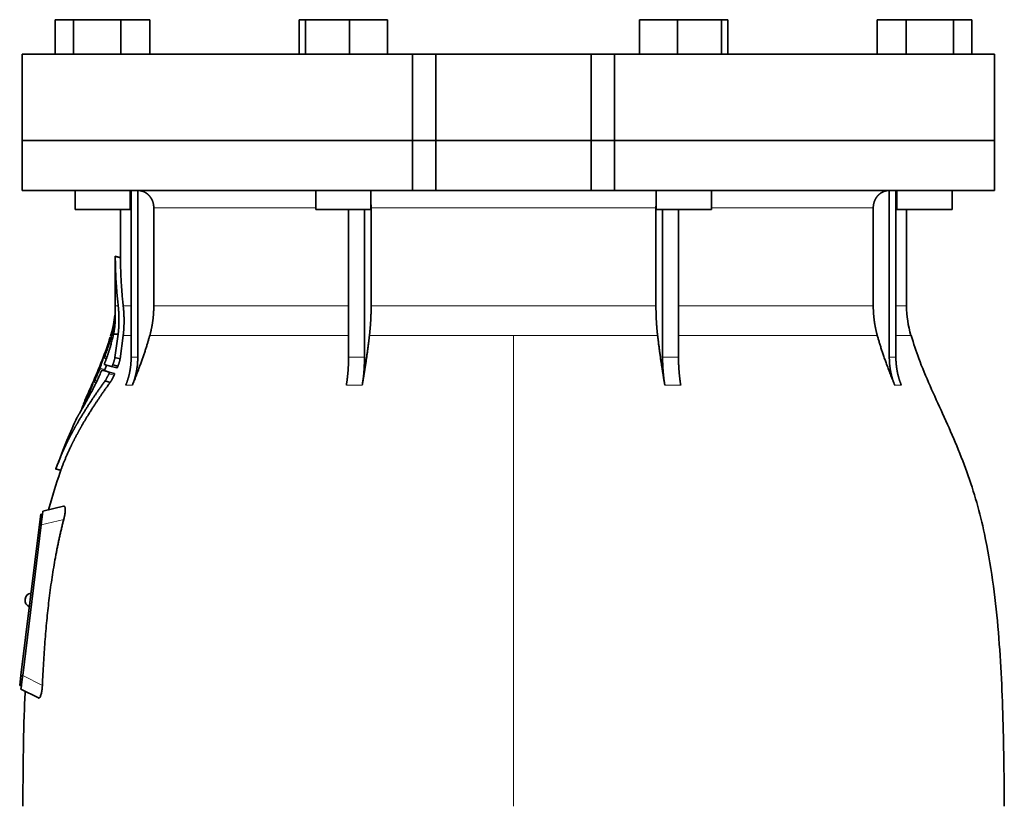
# Model space of a CAD drawing. Header units: millimetres. Extents: x 423 to 1315, y -1724 to 1594.
# Tile 24 of 28: x 430 to 715, y 858 to 1086. Entities that reach past the tile are written whole.
import ezdxf

# ---------------------------------------------------------------- set-up
doc = ezdxf.new("R2010")
doc.units = ezdxf.units.MM
doc.layers.add('VSI344-454_FLANG', color=7, linetype='Continuous')
doc.layers.add('VSI344-454_TESTA', color=7, linetype='Continuous')

# ---------------------------------------------------------------- blocks, each defined once
blk = doc.blocks.new('SE')
at = {"layer": 'VSI344-454_FLANG', "color": 7, "linetype": 'Continuous', "lineweight": 35}
for p, q in [((440, 1086.11), (440, 1076.11)), ((440, 1086.11), (445.3, 1086.11)), ((445.3, 1086.11), (445.3, 1076.11)), ((445.3, 1086.11), (459.04, 1086.11)), ((459.04, 1086.11), (459.04, 1076.11)), ((459.04, 1086.11), (467.47, 1086.11)), ((467.47, 1086.11), (467.47, 1076.11)), ((510.75, 1086.11), (510.75, 1076.11)), ((510.75, 1086.11), (512.55, 1086.11)), ((512.55, 1086.11), (512.55, 1076.11)), ((512.55, 1086.11), (525.36, 1086.11)), ((525.36, 1086.11), (525.36, 1076.11)), ((525.36, 1086.11), (536.35, 1086.11)), ((536.35, 1086.11), (536.35, 1076.11)), ((609.48, 1086.11), (609.48, 1076.11)), ((609.48, 1086.11), (620.47, 1086.11)), ((620.47, 1086.11), (620.47, 1076.11)), ((620.47, 1086.11), (633.27, 1086.11)), ((633.27, 1086.11), (633.27, 1076.11)), ((633.27, 1086.11), (635.08, 1086.11)), ((635.08, 1086.11), (635.08, 1076.11)), ((678.36, 1086.11), (678.36, 1076.11)), ((678.36, 1086.11), (686.79, 1086.11)), ((686.79, 1086.11), (686.79, 1076.11)), ((686.79, 1086.11), (700.53, 1086.11)), ((700.53, 1086.11), (700.53, 1076.11)), ((700.53, 1086.11), (705.83, 1086.11)), ((705.83, 1086.11), (705.83, 1076.11)), ((543.58, 1076.11), (430.41, 1076.11)), ((430.41, 1076.11), (430.41, 1051.11)), ((543.58, 1076.11), (550.41, 1076.11)), ((543.58, 1076.11), (543.58, 1051.11)), ((550.41, 1076.11), (595.41, 1076.11)), ((550.41, 1051.11), (550.41, 1076.11)), ((595.41, 1076.11), (602.24, 1076.11)), ((595.41, 1051.11), (595.41, 1076.11)), ((712.36, 1076.11), (602.24, 1076.11)), ((602.24, 1076.11), (602.24, 1051.11)), ((712.36, 1076.11), (712.36, 1051.11)), ((430.41, 1051.11), (543.58, 1051.11)), ((543.58, 1051.11), (550.41, 1051.11)), ((550.41, 1051.11), (595.41, 1051.11)), ((595.41, 1051.11), (602.24, 1051.11)), ((712.36, 1051.11), (602.24, 1051.11))]:
    blk.add_line(p, q, dxfattribs=at)
at = {"layer": 'VSI344-454_TESTA', "color": 7, "linetype": 'Continuous', "lineweight": 35}
for p, q in [((543.58, 1051.11), (430.41, 1051.11)), ((430.41, 1051.11), (430.41, 1036.61)), ((550.41, 1051.11), (543.58, 1051.11)), ((543.58, 1036.61), (543.58, 1051.11)), ((550.41, 1051.11), (595.41, 1051.11)), ((550.41, 1051.11), (550.41, 1036.61)), ((602.24, 1051.11), (595.41, 1051.11)), ((595.41, 1051.11), (595.41, 1036.61)), ((712.36, 1051.11), (602.24, 1051.11)), ((602.24, 1051.11), (602.24, 1036.61)), ((712.36, 1036.61), (712.36, 1051.11)), ((430.41, 1036.61), (543.58, 1036.61)), ((445.73, 1036.61), (445.73, 1031.11)), ((461.73, 1031.11), (461.73, 1036.61)), ((462.02, 1036.61), (462.01, 988.26)), ((463.93, 1036.61), (463.93, 988.26)), ((515.55, 1036.61), (515.55, 1031.11)), ((531.55, 1031.11), (531.55, 1036.61)), ((543.58, 1036.61), (550.41, 1036.61)), ((550.41, 1036.61), (595.41, 1036.61)), ((602.24, 1036.61), (595.41, 1036.61)), ((712.36, 1036.61), (602.24, 1036.61)), ((614.28, 1036.61), (614.28, 1031.11)), ((630.28, 1031.11), (630.28, 1036.61)), ((681.9, 1036.61), (681.9, 988.26)), ((683.81, 1036.61), (683.81, 988.26)), ((684.09, 1036.61), (684.09, 1031.11)), ((700.09, 1031.11), (700.09, 1036.61)), ((445.73, 1031.11), (461.73, 1031.11)), ((458.91, 1031.11), (458.91, 1017.12)), ((468.57, 1031.61), (468.57, 1003.17)), ((515.55, 1031.11), (531.55, 1031.11)), ((525.06, 1031.11), (525.06, 988.26)), ((529.69, 1031.11), (529.68, 988.26)), ((531.61, 1031.61), (531.61, 1003.17)), ((614.22, 1031.61), (614.22, 1003.17)), ((614.28, 1031.11), (630.28, 1031.11)), ((616.14, 1031.11), (616.14, 988.26)), ((620.76, 1031.11), (620.76, 988.26)), ((677.25, 1031.61), (677.25, 1003.17)), ((684.09, 1031.11), (700.09, 1031.11)), ((686.91, 1003.17), (686.91, 1031.11)), ((458.94, 1017.15), (457.39, 1017.56)), ((457.41, 1017.57), (457.41, 1003.17)), ((456.21, 995.04), (455.99, 994.39)), ((456.89, 994.99), (458.24, 994.99)), ((458.24, 994.99), (457.32, 988.23)), ((458.81, 987.83), (459.71, 994.56)), ((454.1, 988.1), (454.82, 987.91)), ((458.81, 987.84), (457.32, 988.24)), ((456.34, 985.58), (454.23, 986.15)), ((456.34, 985.58), (457.84, 985.18)), ((456.66, 986.07), (458.17, 985.66)), ((453.57, 984.55), (455.05, 984.16)), ((455.66, 983.98), (457.16, 983.58)), ((450.78, 980.7), (450.63, 980.36)), ((451.21, 981.11), (451.85, 980.94)), ((455.93, 981.01), (454.43, 981.41)), ((449.3, 977.28), (448.61, 975.71)), ((440.08, 955.91), (441.68, 955.48)), ((435.41, 939.8), (435.78, 942.78)), ((435.78, 942.78), (436.27, 942.72)), ((436.24, 942.45), (436.27, 942.72)), ((436.27, 942.72), (436.4, 943.72)), ((442.43, 945.11), (436.4, 943.72)), ((430.05, 896.13), (435.41, 939.8)), ((435.91, 939.74), (430.55, 896.08)), ((431.25, 918.21), (431.23, 918.08)), ((429.68, 893.15), (430.05, 896.13)), ((430.18, 893.09), (429.68, 893.15)), ((430.06, 892.11), (430.18, 893.09)), ((430.06, 892.11), (435.09, 889.54)), ((430.18, 893.09), (430.21, 893.37))]:
    blk.add_line(p, q, dxfattribs=at)
at = {"layer": 'VSI344-454_TESTA', "color": 4, "linetype": 'Continuous', "lineweight": 9}
for p, q in [((461.73, 1031.61), (461.88, 1031.61)), ((515.55, 1031.61), (468.57, 1031.61)), ((614.22, 1031.61), (531.61, 1031.61)), ((677.25, 1031.61), (630.28, 1031.61)), ((683.87, 1031.61), (684.09, 1031.61)), ((457.41, 1017.4), (458.91, 1017)), ((457.41, 1003.17), (458.25, 1003.17)), ((461.88, 1003.17), (459.71, 1003.17)), ((525.02, 1003.17), (468.57, 1003.17)), ((614.22, 1003.17), (531.61, 1003.17)), ((677.25, 1003.17), (620.76, 1003.17)), ((683.87, 1003.17), (686.91, 1003.17)), ((456.21, 994.99), (456.4, 994.99)), ((459.71, 994.56), (461.93, 994.56)), ((467.41, 994.56), (525.06, 994.56)), ((531.12, 994.56), (572.91, 994.56)), ((572.91, 994.56), (572.91, 858.14)), ((572.91, 994.56), (614.7, 994.56)), ((620.79, 994.56), (678.42, 994.56)), ((688.18, 994.56), (683.84, 994.56)), ((455.86, 992.85), (456.34, 992.73)), ((455.96, 993.2), (456.43, 993.07)), ((454.18, 988.33), (454.05, 988.37)), ((454.33, 988.56), (454.99, 988.38)), ((454.59, 989.68), (454.54, 989.69)), ((462.01, 988.26), (463.93, 988.26)), ((616.14, 988.26), (620.76, 988.26)), ((454.78, 987.79), (453.92, 988.02)), ((451.79, 982.69), (451.74, 982.7)), ((452.82, 984.76), (454.29, 984.37)), ((452.96, 985.11), (454.42, 984.72)), ((455.55, 983.45), (457.05, 983.04)), ((451.81, 980.86), (451.04, 981.06)), ((451.31, 981.38), (451.18, 981.41)), ((451.46, 981.56), (452.06, 981.4)), ((460.45, 980.2), (462.36, 980.2)), ((524.42, 980.2), (529.04, 980.2)), ((616.79, 980.2), (621.41, 980.2)), ((683.46, 980.2), (685.38, 980.2)), ((449.78, 977.78), (450.19, 977.67)), ((449.92, 978.13), (450.37, 978.01)), ((448.44, 975.32), (448.51, 975.3)), ((440.19, 956.03), (441.64, 955.64)), ((435.91, 939.74), (435.41, 939.8)), ((442.45, 941.26), (435.91, 939.74)), ((430.05, 896.13), (430.54, 896.07)), ((430.55, 896.08), (436.26, 893.17))]:
    blk.add_line(p, q, dxfattribs=at)
at = {"layer": 'VSI344-454_TESTA', "color": 7, "linetype": 'Continuous', "lineweight": 35}
for centre, radius, start, end in [((428.91, 1003.17), 28.5, 355.6571, 0), ((716.91, 1003.17), 30, 180, 196.6836), ((428.91, 1003.17), 28.5, 343.3164, 354.6739), ((433.23, 917.97), 2, 97.4775, 173), ((433.22, 917.84), 2, 173, 248.5225)]:
    blk.add_arc(centre, radius, start, end, dxfattribs=at)
for points, degree, knots in [([(468.57, 1031.61), (468.57, 1032.57), (468.24, 1033.47), (468.07, 1033.92), (467.83, 1034.32), (467.59, 1034.72), (467.29, 1035.06), (466.95, 1035.45), (466.54, 1035.75), (466.23, 1035.98), (465.88, 1036.15), (465.44, 1036.37), (464.98, 1036.48), (464.47, 1036.61), (463.94, 1036.61)], 2, [0, 0, 0, 0.25, 0.25, 0.375, 0.375, 0.5, 0.5, 0.642857, 0.642857, 0.75, 0.75, 0.875, 0.875, 1, 1, 1]), ([(681.89, 1036.61), (681.36, 1036.61), (680.85, 1036.48), (680.38, 1036.37), (679.95, 1036.15), (679.41, 1035.89), (678.95, 1035.48), (678.73, 1035.28), (678.53, 1035.06), (678.23, 1034.72), (677.99, 1034.32), (677.75, 1033.92), (677.59, 1033.47), (677.25, 1032.57), (677.25, 1031.61)], 2, [0, 0, 0, 0.125, 0.125, 0.25, 0.25, 0.416667, 0.416667, 0.5, 0.5, 0.625, 0.625, 0.75, 0.75, 1, 1, 1]), ([(457.41, 1017.4), (457.41, 1017.42), (457.41, 1017.45), (457.41, 1017.49), (457.41, 1017.52), (457.41, 1017.54), (457.41, 1017.55), (457.41, 1017.56), (457.41, 1017.55), (457.41, 1017.53)], 3, [0, 0, 0, 0, 0.0869281, 0.1705674, 0.2524773, 0.3343163, 0.417747, 0.5043405, 0.700726, 0.700726, 0.700726, 0.700726]), ([(458.91, 1017.15), (458.91, 1017.15), (458.91, 1017.15), (458.91, 1017.15), (458.91, 1017.12), (458.91, 1017.07), (458.91, 1017.02), (458.91, 1017)], 3, [0.4993634, 0.4993634, 0.4993634, 0.4993634, 0.5012743, 0.6248953, 0.748744, 0.8742682, 1, 1, 1, 1]), ([(458.25, 1003.17), (458.48, 1001.08), (458.48, 999.01), (458.48, 997.91), (458.41, 996.83), (458.35, 995.9), (458.24, 994.99)], 2, [0, 0, 0, 0.5, 0.5, 0.75, 0.75, 1, 1, 1]), ([(459.71, 994.56), (459.95, 996.63), (459.95, 998.78), (459.96, 1000.97), (459.71, 1003.17)], 2, [0, 0, 0, 0.5, 0.5, 1, 1, 1]), ([(467.41, 994.56), (467.99, 996.65), (468.28, 998.82), (468.57, 1000.99), (468.57, 1003.17)], 2, [0, 0, 0, 0.5, 0.5, 1, 1, 1]), ([(531.12, 994.56), (531.36, 996.65), (531.49, 998.82), (531.61, 1000.99), (531.61, 1003.17)], 2, [0, 0, 0, 0.5, 0.5, 1, 1, 1]), ([(614.22, 1003.17), (614.22, 1000.99), (614.34, 998.82), (614.46, 996.65), (614.7, 994.56)], 2, [0, 0, 0, 0.5, 0.5, 1, 1, 1]), ([(677.25, 1003.17), (677.25, 1000.99), (677.55, 998.82), (677.84, 996.65), (678.42, 994.56)], 2, [0, 0, 0, 0.5, 0.5, 1, 1, 1]), ([(457.28, 1000.38), (457.28, 1000.39), (457.29, 1000.42), (457.29, 1000.46), (457.29, 1000.49), (457.29, 1000.52), (457.29, 1000.52), (457.29, 1000.52)], 3, [0, 0, 0, 0, 0.168351, 0.334942, 0.502689, 0.751512, 1, 1, 1, 1]), ([(457.36, 998.51), (457.37, 998.57), (457.37, 998.7), (457.38, 998.87), (457.39, 999.03), (457.39, 999.17), (457.4, 999.29), (457.4, 999.41), (457.4, 999.51), (457.4, 999.6), (457.4, 999.68), (457.4, 999.75), (457.4, 999.81), (457.4, 999.86), (457.4, 999.9), (457.39, 1000.08), (457.39, 1000.35), (457.37, 1000.65), (457.35, 1000.91), (457.34, 1001.05), (457.34, 1001.07), (457.34, 1001.07)], 3, [0, 0, 0, 0, 0.0234084, 0.0454948, 0.0662673, 0.0857304, 0.103886, 0.1207337, 0.1362719, 0.1504979, 0.1634084, 0.1749999, 0.1852687, 0.1942113, 0.2018244, 0.2081053, 0.2931063, 0.3735012, 0.4491424, 0.5812047, 0.6494993, 0.6494993, 0.6494993, 0.6494993]), ([(456.89, 994.99), (456.91, 995.09), (456.95, 995.29), (457.01, 995.6), (457.07, 995.9), (457.12, 996.21), (457.16, 996.52), (457.21, 996.86), (457.26, 997.24), (457.3, 997.65), (457.33, 998.08), (457.35, 998.36), (457.36, 998.51)], 3, [0, 0, 0, 0, 0.075287, 0.152725, 0.232371, 0.314287, 0.398538, 0.485197, 0.598878, 0.722311, 0.855869, 1, 1, 1, 1]), ([(454.33, 986.58), (454.38, 986.71), (454.48, 986.96), (454.63, 987.35), (454.77, 987.74), (454.91, 988.12), (455.04, 988.5), (455.17, 988.88), (455.3, 989.26), (455.43, 989.63), (455.55, 990), (455.66, 990.37), (455.78, 990.74), (455.92, 991.2), (456.08, 991.76), (456.26, 992.41), (456.44, 993.07), (456.6, 993.72), (456.75, 994.36), (456.84, 994.78), (456.89, 994.99)], 3, [0, 0, 0, 0, 0.0436, 0.087048, 0.130354, 0.173526, 0.216573, 0.259505, 0.302334, 0.345068, 0.38772, 0.4303, 0.472822, 0.515297, 0.592533, 0.671051, 0.750942, 0.832313, 0.915286, 1, 1, 1, 1]), ([(467.41, 994.56), (467.32, 994.26), (467.15, 993.66), (466.88, 992.74), (466.59, 991.78), (466.28, 990.79), (465.94, 989.76), (465.58, 988.69), (465.19, 987.59), (464.79, 986.45), (464.35, 985.27), (463.89, 984.06), (463.41, 982.8), (462.9, 981.51), (462.54, 980.64), (462.36, 980.2)], 3, [0, 0, 0, 0, 0.060225, 0.123109, 0.188682, 0.256971, 0.328011, 0.401835, 0.478482, 0.557991, 0.640405, 0.725766, 0.814121, 0.905516, 1, 1, 1, 1]), ([(531.12, 994.56), (531.09, 994.26), (531.02, 993.66), (530.91, 992.74), (530.79, 991.78), (530.66, 990.79), (530.52, 989.76), (530.37, 988.69), (530.21, 987.59), (530.04, 986.45), (529.86, 985.27), (529.67, 984.06), (529.47, 982.81), (529.26, 981.51), (529.11, 980.64), (529.04, 980.2)], 3, [0, 0, 0, 0, 0.06022, 0.1231, 0.188669, 0.256956, 0.327994, 0.401817, 0.478464, 0.557974, 0.640389, 0.725753, 0.814111, 0.905511, 1, 1, 1, 1]), ([(616.79, 980.2), (616.71, 980.68), (616.55, 981.62), (616.33, 983.01), (616.11, 984.36), (615.91, 985.67), (615.72, 986.93), (615.54, 988.14), (615.37, 989.32), (615.22, 990.45), (615.07, 991.53), (614.94, 992.58), (614.82, 993.58), (614.74, 994.24), (614.7, 994.56)], 3, [0, 0, 0, 0, 0.102224, 0.200826, 0.295868, 0.387409, 0.475507, 0.560216, 0.641588, 0.719673, 0.794516, 0.86616, 0.934643, 1, 1, 1, 1]), ([(683.46, 980.2), (683.27, 980.68), (682.89, 981.62), (682.34, 983.01), (681.82, 984.36), (681.33, 985.67), (680.87, 986.93), (680.44, 988.14), (680.03, 989.32), (679.66, 990.45), (679.31, 991.53), (678.99, 992.58), (678.69, 993.58), (678.51, 994.24), (678.42, 994.56)], 3, [0, 0, 0, 0, 0.102224, 0.200826, 0.295868, 0.387409, 0.475507, 0.560216, 0.641588, 0.719673, 0.794516, 0.86616, 0.934643, 1, 1, 1, 1]), ([(715.25, 858.14), (715.22, 862.53), (715.15, 870.34), (714.91, 883.49), (714.39, 896.79), (713.48, 910.24), (711.99, 923.71), (709.92, 935.72), (707.37, 946.19), (704.5, 955.04), (701.12, 963.61), (697.4, 971.88), (693.73, 979.87), (690.45, 987.54), (688.99, 992.16), (688.21, 994.62)], 3, [0, 0, 0, 0, 0.084988, 0.1795, 0.274612, 0.370212, 0.466379, 0.563594, 0.629668, 0.695881, 0.761625, 0.826091, 0.888934, 0.950027, 1, 1, 1, 1]), ([(455.86, 992.85), (455.87, 992.88), (455.88, 992.92), (455.9, 992.98), (455.92, 993.05), (455.94, 993.12), (455.96, 993.17), (455.96, 993.2)], 3, [0, 0, 0, 0, 0.167837, 0.334108, 0.5018, 0.750897, 1, 1, 1, 1]), ([(453.92, 988.02), (453.92, 988.03), (453.93, 988.06), (453.95, 988.12), (453.98, 988.18), (454.01, 988.27), (454.03, 988.34), (454.05, 988.37)], 3, [0, 0, 0, 0, 0.164207, 0.326866, 0.491238, 0.745542, 1, 1, 1, 1]), ([(454.15, 988.22), (454.14, 988.2), (454.13, 988.17), (454.13, 988.14), (454.12, 988.12), (454.12, 988.1), (454.13, 988.09), (454.15, 988.13), (454.19, 988.2), (454.23, 988.3), (454.28, 988.42), (454.32, 988.51), (454.33, 988.56)], 3, [0, 0, 0, 0, 0.063279, 0.124964, 0.186389, 0.248902, 0.37582, 0.50344, 0.627237, 0.751955, 0.876448, 1, 1, 1, 1]), ([(454.54, 989.69), (454.55, 989.71), (454.56, 989.76), (454.59, 989.82), (454.61, 989.89), (454.64, 989.97), (454.68, 990.05), (454.71, 990.12), (454.73, 990.16), (454.73, 990.16), (454.73, 990.12), (454.71, 990.07), (454.7, 990.04)], 3, [0, 0, 0, 0, 0.062966, 0.124796, 0.186784, 0.250209, 0.375117, 0.49931, 0.626183, 0.752696, 0.875851, 1, 1, 1, 1]), ([(457.32, 988.23), (457.31, 988.19), (457.29, 988.09), (457.25, 987.93), (457.22, 987.77), (457.17, 987.6), (457.13, 987.43), (457.07, 987.25), (457.02, 987.06), (456.95, 986.87), (456.89, 986.68), (456.82, 986.48), (456.74, 986.27), (456.69, 986.13), (456.66, 986.07)], 3, [0, 0, 0, 0, 0.077144, 0.155351, 0.234641, 0.315035, 0.39655, 0.479206, 0.563019, 0.648006, 0.734183, 0.821564, 0.910165, 1, 1, 1, 1]), ([(460.45, 980.2), (461.23, 982.1), (461.62, 984.14), (462.01, 986.18), (462.01, 988.26)], 2, [0, 0, 0, 0.500132, 0.500132, 1, 1, 1]), ([(463.93, 988.25), (463.93, 986.18), (463.53, 984.14), (463.14, 982.1), (462.36, 980.2)], 2, [0, 0, 0, 0.499849, 0.499849, 1, 1, 1]), ([(524.42, 980.2), (524.74, 982.1), (524.9, 984.14), (525.06, 986.18), (525.06, 988.26)], 2, [0, 0, 0, 0.500133, 0.500133, 1, 1, 1]), ([(529.68, 988.26), (529.68, 986.18), (529.52, 984.14), (529.36, 982.1), (529.04, 980.2)], 2, [0, 0, 0, 0.499868, 0.499868, 1, 1, 1]), ([(616.79, 980.2), (616.47, 982.1), (616.31, 984.14), (616.14, 986.18), (616.14, 988.26)], 2, [0, 0, 0, 0.5, 0.5, 1, 1, 1]), ([(620.76, 988.26), (620.76, 986.18), (620.93, 984.14), (621.09, 982.1), (621.41, 980.2)], 2, [0, 0, 0, 0.5, 0.5, 1, 1, 1]), ([(683.46, 980.2), (682.69, 982.1), (682.29, 984.14), (681.9, 986.18), (681.9, 988.26)], 2, [0, 0, 0, 0.500132, 0.500132, 1, 1, 1]), ([(683.81, 988.26), (683.81, 986.18), (684.21, 984.14), (684.6, 982.1), (685.38, 980.2)], 2, [0, 0, 0, 0.499868, 0.499868, 1, 1, 1]), ([(454.33, 986.58), (454.33, 986.55), (454.31, 986.51), (454.28, 986.44), (454.26, 986.38), (454.25, 986.32), (454.23, 986.25), (454.21, 986.17), (454.22, 986.15), (454.23, 986.15)], 3, [0, 0, 0, 0, 0.102907, 0.202298, 0.30042, 0.399604, 0.502115, 0.750474, 1, 1, 1, 1]), ([(454.42, 984.72), (454.52, 985.04), (454.66, 985.46), (454.8, 985.88), (454.83, 985.98)], 3, [0, 0, 0, 0, 0.3333333, 0.4372298, 0.4372298, 0.4372298, 0.4372298]), ([(456.34, 985.58), (456.34, 985.58), (456.35, 985.58), (456.37, 985.59), (456.4, 985.61), (456.42, 985.63), (456.45, 985.67), (456.49, 985.73), (456.55, 985.81), (456.61, 985.94), (456.65, 986.02), (456.66, 986.07)], 3, [0, 0, 0, 0, 0.086868, 0.170562, 0.252673, 0.334884, 0.418871, 0.50621, 0.674735, 0.834793, 1, 1, 1, 1]), ([(458.17, 985.66), (458.16, 985.64), (458.14, 985.6), (458.11, 985.53), (458.08, 985.46), (458.03, 985.38), (457.99, 985.31), (457.94, 985.25), (457.9, 985.2), (457.86, 985.18), (457.85, 985.18), (457.84, 985.18)], 3, [0, 0, 0, 0, 0.081418, 0.162667, 0.245387, 0.369019, 0.494297, 0.620472, 0.74628, 0.873568, 1, 1, 1, 1]), ([(458.17, 985.66), (458.19, 985.73), (458.24, 985.85), (458.31, 986.04), (458.37, 986.23), (458.43, 986.41), (458.49, 986.59), (458.55, 986.76), (458.6, 986.93), (458.64, 987.09), (458.68, 987.25), (458.72, 987.41), (458.76, 987.56), (458.79, 987.7), (458.8, 987.79), (458.81, 987.83)], 3, [0, 0, 0, 0, 0.082904, 0.164766, 0.245597, 0.325409, 0.404213, 0.482023, 0.558851, 0.634711, 0.709616, 0.783583, 0.856625, 0.928759, 1, 1, 1, 1]), ([(447.84, 973.4), (447.95, 973.6), (448.18, 974.01), (448.57, 974.71), (449.02, 975.51), (449.61, 976.59), (450.34, 977.94), (451.11, 979.45), (451.88, 980.98), (452.6, 982.51), (453.1, 983.62), (453.34, 984.16)], 3, [0, 0, 0, 0, 0.076554, 0.158421, 0.245571, 0.341174, 0.489368, 0.630596, 0.738412, 0.875199, 1, 1, 1, 1]), ([(451.74, 982.7), (451.75, 982.73), (451.77, 982.77), (451.8, 982.84), (451.83, 982.9), (451.86, 982.98), (451.9, 983.06), (451.94, 983.13), (451.96, 983.17), (451.96, 983.16), (451.95, 983.12), (451.93, 983.07), (451.92, 983.04)], 3, [0, 0, 0, 0, 0.06381, 0.126263, 0.188678, 0.252375, 0.378548, 0.504124, 0.629235, 0.754264, 0.876896, 1, 1, 1, 1]), ([(452.82, 984.76), (452.83, 984.78), (452.85, 984.82), (452.88, 984.89), (452.9, 984.96), (452.93, 985.04), (452.95, 985.09), (452.96, 985.11)], 3, [0, 0, 0, 0, 0.168526, 0.335046, 0.503023, 0.75174, 1, 1, 1, 1]), ([(453.57, 984.55), (453.57, 984.55), (453.56, 984.55), (453.55, 984.54), (453.53, 984.53), (453.51, 984.5), (453.48, 984.45), (453.45, 984.39), (453.41, 984.32), (453.37, 984.24), (453.35, 984.18), (453.34, 984.16)], 3, [0, 0, 0, 0, 0.082967, 0.165673, 0.249342, 0.373952, 0.499349, 0.624786, 0.749741, 0.875167, 1, 1, 1, 1]), ([(454.42, 984.72), (454.42, 984.7), (454.41, 984.67), (454.39, 984.62), (454.36, 984.55), (454.33, 984.47), (454.3, 984.4), (454.29, 984.37)], 3, [0, 0, 0, 0, 0.163722, 0.326003, 0.490132, 0.74473, 1, 1, 1, 1]), ([(455.55, 983.45), (455.52, 983.37), (455.45, 983.23), (455.34, 983.01), (455.23, 982.79), (455.12, 982.57), (455, 982.34), (454.86, 982.1), (454.72, 981.86), (454.57, 981.62), (454.48, 981.48), (454.43, 981.41)], 3, [0, 0, 0, 0, 0.094258, 0.191243, 0.290639, 0.392138, 0.495456, 0.611681, 0.734498, 0.863817, 1, 1, 1, 1]), ([(455.55, 983.45), (455.56, 983.47), (455.58, 983.51), (455.6, 983.57), (455.63, 983.65), (455.66, 983.73), (455.68, 983.81), (455.69, 983.88), (455.69, 983.93), (455.68, 983.97), (455.67, 983.98), (455.66, 983.98)], 3, [0, 0, 0, 0, 0.08401, 0.16737, 0.251806, 0.374676, 0.49698, 0.619813, 0.743838, 0.872043, 1, 1, 1, 1]), ([(455.93, 981.01), (455.95, 981.04), (456, 981.1), (456.06, 981.2), (456.13, 981.31), (456.2, 981.41), (456.26, 981.52), (456.33, 981.63), (456.39, 981.74), (456.45, 981.84), (456.55, 982.03), (456.7, 982.31), (456.88, 982.68), (457, 982.92), (457.05, 983.04)], 3, [0, 0, 0, 0, 0.061739, 0.122065, 0.181064, 0.238788, 0.295265, 0.350503, 0.404493, 0.457217, 0.508649, 0.678163, 0.842407, 1, 1, 1, 1]), ([(457.16, 983.58), (457.17, 983.58), (457.18, 983.57), (457.18, 983.56), (457.19, 983.53), (457.19, 983.48), (457.18, 983.41), (457.16, 983.33), (457.13, 983.24), (457.1, 983.14), (457.07, 983.07), (457.05, 983.04)], 3, [0, 0, 0, 0, 0.085449, 0.170198, 0.255947, 0.379765, 0.502454, 0.624681, 0.747679, 0.874067, 1, 1, 1, 1]), ([(454.43, 981.41), (452.14, 978.23), (450.28, 975.41), (448.15, 972.19), (446.43, 969.21), (445.5, 967.59), (444.66, 966.02), (443.79, 964.36), (443, 962.7), (441.42, 959.37), (440.19, 956.03)], 2, [0, 0, 0, 0.25, 0.25, 0.5, 0.5, 0.625, 0.625, 0.75, 0.75, 1, 1, 1]), ([(441.64, 955.64), (442.87, 958.97), (444.46, 962.3), (445.24, 963.94), (446.12, 965.59), (446.94, 967.14), (447.86, 968.73), (449.59, 971.72), (451.72, 974.95), (453.62, 977.81), (455.93, 981.01)], 2, [0, 0, 0, 0.25, 0.25, 0.375, 0.375, 0.5, 0.5, 0.75, 0.75, 1, 1, 1]), ([(451.04, 981.06), (451.04, 981.08), (451.06, 981.11), (451.08, 981.16), (451.11, 981.23), (451.14, 981.31), (451.17, 981.38), (451.18, 981.41)], 3, [0, 0, 0, 0, 0.16391, 0.326464, 0.490836, 0.745226, 1, 1, 1, 1]), ([(451.26, 981.22), (451.25, 981.2), (451.23, 981.14), (451.22, 981.09), (451.25, 981.11), (451.33, 981.26), (451.4, 981.42), (451.44, 981.51), (451.46, 981.56)], 3, [0, 0, 0, 0, 0.123664, 0.246411, 0.497463, 0.746927, 0.873761, 1, 1, 1, 1]), ([(449.78, 977.78), (449.79, 977.8), (449.81, 977.85), (449.83, 977.91), (449.87, 977.98), (449.9, 978.06), (449.91, 978.1), (449.92, 978.13)], 3, [0, 0, 0, 0, 0.168888, 0.335732, 0.503899, 0.752326, 1, 1, 1, 1]), ([(448.44, 975.32), (448.44, 975.33), (448.45, 975.35), (448.47, 975.39), (448.49, 975.44), (448.52, 975.5), (448.56, 975.59), (448.59, 975.67), (448.61, 975.71)], 3, [0, 0, 0, 0, 0.125105, 0.248501, 0.372119, 0.497878, 0.748605, 1, 1, 1, 1]), ([(446.27, 970.75), (446.28, 970.75), (446.28, 970.75), (446.29, 970.76), (446.3, 970.79), (446.32, 970.82), (446.35, 970.86), (446.38, 970.91), (446.42, 970.98), (446.46, 971.05), (446.52, 971.13), (446.58, 971.24), (446.67, 971.38), (446.77, 971.56), (446.89, 971.76), (447.03, 971.99), (447.18, 972.25), (447.29, 972.45), (447.35, 972.54)], 3, [0, 0, 0, 0, 0.054166, 0.108282, 0.162323, 0.21627, 0.270104, 0.323807, 0.377367, 0.430771, 0.48401, 0.53708, 0.613609, 0.690347, 0.767307, 0.844527, 0.922063, 1, 1, 1, 1]), ([(447.32, 972.53), (447.29, 972.48), (447.23, 972.37), (447.14, 972.22), (447.06, 972.08), (446.98, 971.94), (446.91, 971.82), (446.84, 971.7), (446.78, 971.59), (446.72, 971.49), (446.66, 971.39), (446.61, 971.3), (446.54, 971.19), (446.47, 971.07), (446.4, 970.95), (446.34, 970.86), (446.3, 970.79), (446.28, 970.75), (446.28, 970.75), (446.27, 970.75)], 3, [0, 0, 0, 0, 0.042969, 0.08578, 0.128454, 0.171009, 0.21346, 0.255821, 0.298104, 0.340321, 0.382478, 0.424584, 0.466644, 0.554492, 0.642779, 0.731504, 0.820647, 0.910165, 1, 1, 1, 1]), ([(447.32, 972.53), (447.33, 972.54), (447.34, 972.56), (447.36, 972.6), (447.38, 972.65), (447.42, 972.71), (447.46, 972.8), (447.51, 972.92), (447.57, 973.03), (447.61, 973.14), (447.65, 973.24), (447.67, 973.29), (447.68, 973.31)], 3, [0, 0, 0, 0, 0.064055, 0.126997, 0.189862, 0.253688, 0.381042, 0.508557, 0.632366, 0.756188, 0.878525, 1, 1, 1, 1]), ([(447.69, 973.27), (447.68, 973.26), (447.67, 973.23), (447.65, 973.19), (447.63, 973.14), (447.61, 973.08), (447.57, 972.99), (447.52, 972.88), (447.47, 972.78), (447.43, 972.69), (447.38, 972.6), (447.36, 972.56), (447.35, 972.54)], 3, [0, 0, 0, 0, 0.062493, 0.124501, 0.186876, 0.250458, 0.374582, 0.4995, 0.624366, 0.748976, 0.875076, 1, 1, 1, 1]), ([(447.84, 973.4), (447.83, 973.39), (447.82, 973.37), (447.79, 973.33), (447.78, 973.31), (447.77, 973.32), (447.78, 973.36), (447.8, 973.43), (447.84, 973.53), (447.89, 973.63), (447.92, 973.72), (447.94, 973.76), (447.95, 973.78)], 3, [0, 0, 0, 0, 0.063173, 0.126669, 0.25139, 0.374624, 0.497229, 0.620048, 0.744161, 0.870712, 0.935536, 1, 1, 1, 1]), ([(440.19, 956.03), (440.18, 956.02), (440.17, 955.99), (440.16, 955.95), (440.15, 955.92), (440.14, 955.9), (440.14, 955.89), (440.14, 955.9), (440.15, 955.92), (440.17, 955.97), (440.18, 956.01), (440.19, 956.03)], 3, [0, 0, 0, 0, 0.083882, 0.167351, 0.251899, 0.376428, 0.501233, 0.625666, 0.750014, 0.87532, 1, 1, 1, 1]), ([(441.64, 955.64), (441.64, 955.63), (441.63, 955.6), (441.61, 955.56), (441.6, 955.53), (441.59, 955.51), (441.59, 955.5), (441.59, 955.5)], 3, [0, 0, 0, 0, 0.0843796, 0.168281, 0.253219, 0.3781846, 0.5009475, 0.5009475, 0.5009475, 0.5009475]), ([(442.43, 945.11), (442.45, 945.12), (442.49, 945.12), (442.54, 945.12), (442.59, 945.11), (442.65, 945.07), (442.72, 945.01), (442.78, 944.9), (442.83, 944.75), (442.88, 944.52), (442.91, 944.14), (442.89, 943.57), (442.82, 943), (442.73, 942.5), (442.65, 942.1), (442.56, 941.68), (442.49, 941.4), (442.45, 941.26)], 3, [0, 0, 0, 0, 0.03415, 0.067958, 0.101516, 0.134917, 0.197958, 0.259657, 0.318285, 0.37658, 0.490339, 0.607904, 0.728718, 0.794673, 0.861368, 0.929571, 1, 1, 1, 1]), ([(442.45, 941.26), (442.36, 940.89), (442.17, 940.15), (441.9, 939.04), (441.63, 937.91), (441.36, 936.76), (441.11, 935.59), (440.86, 934.42), (440.61, 933.22), (440.37, 932.01), (440.14, 930.79), (439.64, 928.06), (438.93, 923.72), (438.15, 917.85), (437.51, 911.84), (437.08, 906.85), (436.78, 902.76), (436.59, 899.65), (436.41, 896.44), (436.31, 894.27), (436.26, 893.17)], 3, [0, 0, 0, 0, 0.02336, 0.047015, 0.070963, 0.095203, 0.119731, 0.144544, 0.169639, 0.195013, 0.220662, 0.246585, 0.366346, 0.49242, 0.612327, 0.739264, 0.80163, 0.865878, 0.932007, 1, 1, 1, 1]), ([(431.29, 891.5), (431.22, 890.28), (430.9, 884.32), (430.73, 872.57), (430.62, 863.4), (430.58, 858.14)], 3, [0, 0, 0, 0, 0.099906, 0.570416, 1, 1, 1, 1]), ([(436.26, 893.17), (436.26, 893.1), (436.25, 892.96), (436.24, 892.75), (436.22, 892.55), (436.2, 892.28), (436.16, 891.96), (436.11, 891.6), (436.05, 891.26), (435.97, 890.84), (435.84, 890.38), (435.67, 889.94), (435.52, 889.7), (435.39, 889.57), (435.29, 889.52), (435.19, 889.5), (435.12, 889.53), (435.09, 889.54)], 3, [0, 0, 0, 0, 0.033557, 0.066787, 0.099773, 0.132599, 0.195864, 0.258046, 0.318335, 0.378144, 0.495718, 0.614111, 0.73627, 0.799835, 0.864479, 0.931713, 1, 1, 1, 1])]:
    blk.add_open_spline(points, degree=degree, knots=knots, dxfattribs=at)
for points, degree in [([(531.61, 1031.61), (531.61, 1032.03), (531.58, 1032.44)], 2), ([(614.25, 1032.44), (614.22, 1032.03), (614.22, 1031.61)], 2), ([(457.41, 1017.4), (457.44, 1010.36), (458.25, 1003.17)], 2), ([(459.71, 1003.17), (458.94, 1010.16), (458.91, 1017)], 2), ([(457.28, 1000.38), (457.23, 999.76), (457.09, 998.54), (456.79, 996.75), (456.54, 995.57), (456.4, 994.99)], 3), ([(450.78, 980.7), (452.76, 985.21), (454.55, 989.63), (455.94, 994.09)], 3), ([(456.4, 994.99), (456.33, 994.69), (456.18, 994.09), (456.04, 993.49), (455.96, 993.2)], 3), ([(455.86, 992.85), (455.71, 992.38), (455.39, 991.44), (454.88, 990), (454.52, 989.04), (454.33, 988.56)], 3), ([(454.54, 989.69), (454.46, 989.47), (454.3, 989.03), (454.13, 988.59), (454.05, 988.37)], 3), ([(454.15, 988.22), (454.21, 988.42), (454.33, 988.82), (454.52, 989.43), (454.64, 989.83), (454.7, 990.04)], 3), ([(453.92, 988.02), (453.81, 987.69), (453.59, 987.04), (453.27, 986.07), (453.06, 985.43), (452.96, 985.11)], 3), ([(451.74, 982.7), (451.65, 982.49), (451.47, 982.06), (451.28, 981.63), (451.18, 981.41)], 3), ([(451.26, 981.22), (451.33, 981.43), (451.48, 981.83), (451.7, 982.44), (451.85, 982.84), (451.92, 983.04)], 3), ([(452.82, 984.76), (452.68, 984.4), (452.38, 983.7), (451.93, 982.63), (451.62, 981.92), (451.46, 981.56)], 3), ([(453.57, 984.55), (453.74, 984.51), (454.12, 984.4), (454.82, 984.21), (455.37, 984.06), (455.66, 983.98)], 3), ([(457.16, 983.58), (456.86, 983.66), (456.31, 983.81), (455.6, 984.01), (455.22, 984.11), (455.05, 984.16)], 3), ([(447.69, 973.27), (448, 974.08), (448.63, 975.68), (449.62, 978.04), (450.29, 979.59), (450.63, 980.36)], 3), ([(451.04, 981.06), (450.91, 980.74), (450.66, 980.09), (450.29, 979.11), (450.04, 978.46), (449.92, 978.13)], 3), ([(449.78, 977.78), (449.58, 977.34), (449.18, 976.46), (448.57, 975.13), (448.16, 974.23), (447.95, 973.78)], 3), ([(448.44, 975.32), (448.35, 975.1), (448.17, 974.65), (447.92, 973.98), (447.76, 973.53), (447.68, 973.31)], 3), ([(446.3, 970.75), (444.44, 966.84), (442.39, 961.9), (440.16, 955.91)], 3), ([(441.61, 955.52), (441.46, 955.27), (440.26, 951.46), (438.02, 944.08)], 3), ([(435.91, 939.74), (436.1, 941.32), (436.24, 942.45)], 2), ([(430.21, 893.37), (430.35, 894.5), (430.55, 896.08)], 2)]:
    blk.add_open_spline(points, degree=degree, dxfattribs=at)
at = {"layer": 'VSI344-454_TESTA', "color": 4, "linetype": 'Continuous', "lineweight": 9}
for points in [[(525.06, 988.26), (525.06, 988.26), (525.06, 988.26), (525.06, 988.26), (525.84, 988.29), (527.39, 988.33), (528.92, 988.29), (529.68, 988.26), (529.68, 988.26), (529.68, 988.26), (529.68, 988.26)], [(681.9, 988.26), (681.9, 988.26), (681.9, 988.26), (681.9, 988.26), (682.22, 988.29), (682.86, 988.33), (683.49, 988.29), (683.81, 988.26), (683.81, 988.26), (683.81, 988.26), (683.81, 988.26)]]:
    blk.add_open_spline(points, degree=3, knots=[0, 0, 0, 0, 0.000018, 0.000018, 0.000018, 0.5, 0.999982, 0.999982, 0.999982, 1, 1, 1, 1], dxfattribs=at)

msp = doc.modelspace()

# ---------------------------------------------------------------- block references
msp.add_blockref('SE', (0, 0))

doc.saveas('drawing.dxf')
